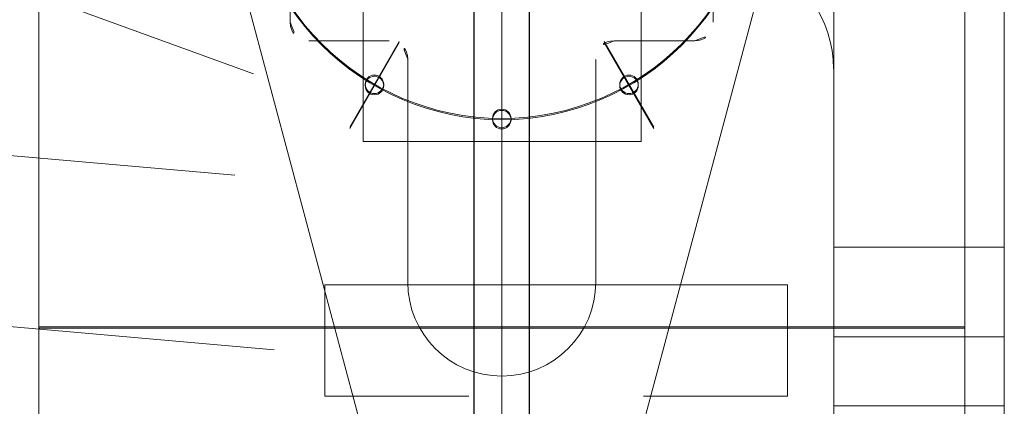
# Model space of a CAD drawing. Header units: millimetres. Extents: x 6612728327 to 6612744462, y 5733542327 to 5733552841.
# Tile 50 of 123: x 6612737328 to 6612737435, y 5733544314 to 5733544356. Entities that reach past the tile are written whole.
import ezdxf

# ---------------------------------------------------------------- set-up
doc = ezdxf.new("R2010")
doc.units = ezdxf.units.MM
doc.header["$MEASUREMENT"] = 0
doc.layers.add('_ATECHN-MEBLE', color=7, linetype='Continuous')
doc.layers.add('EQUIPMENT', color=7, linetype='Continuous')

msp = doc.modelspace()

# ---------------------------------------------------------------- linework, layer by layer
at = {"layer": '_ATECHN-MEBLE', "color": 7, "lineweight": 18}
for p, q in [((6612737380.235228, 5733544212.248565), (6612737380.235228, 5733544708.737792)), ((6612737330.235228, 5733544692.844673), (6612737330.235228, 5733544305.644672)), ((6612737430.235229, 5733544305.644672), (6612737430.235229, 5733544692.844673)), ((6612737330.235228, 5733544562.35165), (6612737330.235228, 5733544322.351649)), ((6612737330.235228, 5733544562.218334), (6612737330.235228, 5733544322.218333)), ((6612737430.235229, 5733544322.351649), (6612737430.235229, 5733544562.35165)), ((6612737430.235229, 5733544322.218333), (6612737430.235229, 5733544562.218334)), ((6612737380.235228, 5733544194.921864), (6612737380.235228, 5733544436.041967)), ((6612737380.235228, 5733544194.788548), (6612737380.235228, 5733544435.908651)), ((6612737357.385228, 5733544355.230942), (6612737357.385228, 5733544432.118621)), ((6612737380.235228, 5733544254.158695), (6612737380.235228, 5733544422.35165)), ((6612737380.235228, 5733544254.025379), (6612737380.235228, 5733544422.218333)), ((6612737365.285228, 5733544412.35165), (6612737365.285228, 5733544342.351649)), ((6612737395.285228, 5733544412.35165), (6612737395.285228, 5733544342.351649)), ((6612737416.115468, 5733544369.818629), (6612737416.115468, 5733544306.372383)), ((6612737434.515469, 5733544369.818629), (6612737434.515469, 5733544306.372383)), ((6612737365.235232, 5733544310.855398), (6612737350.916435, 5733544364.374172)), ((6612737403.085228, 5733544355.230942), (6612737403.085228, 5733544362.960178)), ((6612737317.798461, 5733544362.623546), (6612737353.440402, 5733544349.666081)), ((6612737395.235228, 5733544310.855398), (6612737408.838958, 5733544361.701509)), ((6612737368.085197, 5733544353.242071), (6612737359.385228, 5733544353.230942)), ((6612737369.158483, 5733544353.166164), (6612737363.811482, 5733544343.904888)), ((6612737369.158483, 5733544353.032848), (6612737363.811482, 5733544343.771572)), ((6612737391.311974, 5733544353.166164), (6612737396.658974, 5733544343.904888)), ((6612737391.311974, 5733544353.032848), (6612737396.658974, 5733544343.771572)), ((6612737392.385259, 5733544353.242071), (6612737401.085228, 5733544353.230942)), ((6612737370.085228, 5733544327.180943), (6612737370.085228, 5733544351.230942)), ((6612737390.385228, 5733544327.180943), (6612737390.385228, 5733544351.230942)), ((6612737365.285228, 5733544342.351649), (6612737395.285228, 5733544342.351649)), ((6612737351.406443, 5733544338.723228), (6612737318.802423, 5733544341.57571)), ((6612737434.515469, 5733544330.93814), (6612737416.115468, 5733544330.93814)), ((6612737355.665221, 5733544319.880349), (6612737318.801374, 5733544323.105517)), ((6612737330.235228, 5733544322.351649), (6612737430.235229, 5733544322.351649)), ((6612737330.235228, 5733544322.218333), (6612737430.235229, 5733544322.218333)), ((6612737330.285228, 5733544322.351649), (6612737430.235229, 5733544322.351649)), ((6612737434.515469, 5733544321.267818), (6612737416.115468, 5733544321.267818)), ((6612737434.515469, 5733544313.806434), (6612737416.115468, 5733544313.806434))]:
    msp.add_line(p, q, dxfattribs=at)
at = {"layer": '_ATECHN-MEBLE', "color": 7, "lineweight": 18, "flags": 128}
for points in [[(6612737376.697069, 5733544314.879084), (6612737361.113969, 5733544314.879084), (6612737361.113969, 5733544326.879084), (6612737411.11397, 5733544326.879084), (6612737411.11397, 5733544314.879084), (6612737395.530869, 5733544314.879084)], [(6612737395.530869, 5733544326.879084), (6612737376.697069, 5733544326.879084)]]:
    msp.add_lwpolyline(points, dxfattribs=at)
at = {"layer": '_ATECHN-MEBLE', "color": 7, "lineweight": 18}
for centre, radius in [((6612737380.235228, 5733544372.351649), 27.5), ((6612737380.235228, 5733544372.218333), 27.5), ((6612737366.485228, 5733544348.535952), 1), ((6612737366.485228, 5733544348.402635), 1), ((6612737393.985228, 5733544348.535952), 1), ((6612737393.985228, 5733544348.402635), 1), ((6612737380.235228, 5733544344.851649), 1), ((6612737380.235228, 5733544344.718333), 1)]:
    msp.add_circle(centre, radius, dxfattribs=at)
for centre, radius, start, end in [((6612737403.315207, 5733544350.210177), 12.75, 0, 70.03271921), ((6612737359.385228, 5733544355.230942), 2, 180, 270), ((6612737401.085228, 5733544355.230942), 2, 270, 0), ((6612737368.085197, 5733544351.242071), 2, 0, 90), ((6612737392.385259, 5733544351.242071), 2, 90, 180), ((6612737368.085228, 5733544351.230942), 2, 0, 0.3185616), ((6612737392.385228, 5733544351.230942), 2, 179.6814384, 180), ((6612737380.235228, 5733544327.180943), 10.15, 180, 0)]:
    msp.add_arc(centre, radius, start, end, dxfattribs=at)
at = {"layer": 'EQUIPMENT', "color": 7, "lineweight": 30, "flags": 128}
msp.add_lwpolyline([(6612737377.235228, 5733544695.913686), (6612737377.235228, 5733544223.513685), (6612737383.235228, 5733544223.513685), (6612737383.235228, 5733544695.913686)], close=True, dxfattribs=at)

doc.saveas('drawing.dxf')
